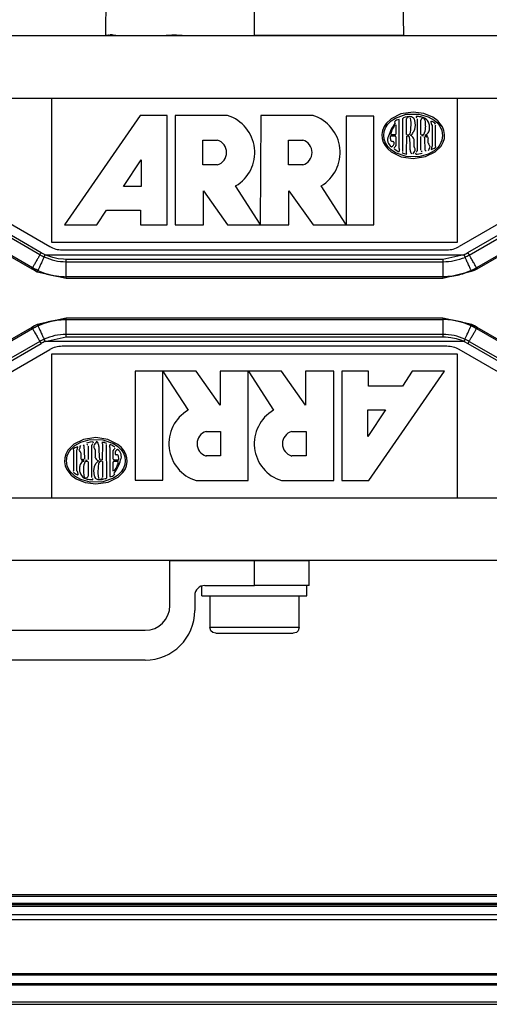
# Model space of a CAD drawing. Header units: millimetres. Extents: x -966 to 629, y -749 to 487.
# Tile 7 of 12: x -216 to -121, y 160 to 357. Entities that reach past the tile are written whole.
import ezdxf

# ---------------------------------------------------------------- set-up
doc = ezdxf.new("R2010")
doc.units = ezdxf.units.MM

# ---------------------------------------------------------------- blocks, each defined once
blk = doc.blocks.new('Diffusor-Rahmen-oben', base_point=(-826.13, 159.52))
at = {"color": 7, "linetype": 'Continuous'}
for p, q in [((345.87, 177.52), (-683.13, 177.52)), ((-808.13, 159.52), (470.87, 159.52))]:
    blk.add_line(p, q, dxfattribs=at)
at = {"color": 1, "linetype": 'Continuous'}
for p, q in [((345.87, 176.52), (-683.13, 176.52)), ((488.87, 165.64), (-826.13, 165.64)), ((488.87, 165.41), (-826.13, 165.41)), ((488.87, 163.62), (-826.13, 163.62)), ((488.87, 163.4), (-826.13, 163.4)), ((-826.13, 160.02), (488.87, 160.02))]:
    blk.add_line(p, q, dxfattribs=at)
blk = doc.blocks.new('Standard-Diffusor-kpl_', base_point=(-826.13, -731.48))
blk.add_blockref('Diffusor-Rahmen-oben', (-826.13, 159.52))
blk = doc.blocks.new('Zylinderschraube_DIN912_M12x150', base_point=(-177.63, 234.12))
at = {"color": 7, "linetype": 'Continuous'}
for p, q in [((-177.63, 241.62), (-177.63, 235.32)), ((-159.63, 235.32), (-159.63, 241.62)), ((-177.39, 234.62), (-177.63, 235.32)), ((-177.02, 234.28), (-177.39, 234.62)), ((-176.43, 234.12), (-177.02, 234.28)), ((-176.43, 234.12), (-160.83, 234.12)), ((-160.22, 234.29), (-160.83, 234.12)), ((-159.86, 234.63), (-160.22, 234.29)), ((-159.63, 235.32), (-159.86, 234.63))]:
    blk.add_line(p, q, dxfattribs=at)
at = {"color": 1, "linetype": 'Continuous'}
blk.add_line((-177.63, 235.32), (-159.63, 235.32), dxfattribs=at)
blk = doc.blocks.new('Flansch', base_point=(-198.51, 354.32))
at = {"color": 7, "linetype": 'Continuous'}
for p, q in [((-196.71, 372.29), (-197.05, 372.19)), ((-196.57, 372.31), (-196.71, 372.29)), ((-196.35, 372.32), (-196.57, 372.31)), ((-196.35, 372.32), (-168.63, 372.32)), ((-140.91, 372.32), (-168.63, 372.32)), ((-140.69, 372.31), (-140.91, 372.32)), ((-140.46, 372.27), (-140.69, 372.31)), ((-140.18, 372.18), (-140.46, 372.27)), ((-198.51, 354.32), (-198.35, 370.36)), ((-198.33, 370.57), (-198.35, 370.36)), ((-198.29, 370.8), (-198.33, 370.57)), ((-198.2, 371.08), (-198.29, 370.8)), ((-198.09, 371.31), (-198.2, 371.08)), ((-197.93, 371.54), (-198.09, 371.31)), ((-197.75, 371.75), (-197.93, 371.54)), ((-197.54, 371.93), (-197.75, 371.75)), ((-197.05, 372.19), (-197.3, 372.08)), ((-139.95, 372.08), (-140.18, 372.18)), ((-139.72, 371.93), (-139.95, 372.08)), ((-139.5, 371.75), (-139.72, 371.93)), ((-139.32, 371.54), (-139.5, 371.75)), ((-139.05, 371.06), (-139.17, 371.31)), ((-138.95, 370.72), (-139.05, 371.06)), ((-138.92, 370.57), (-138.95, 370.72)), ((-138.91, 370.36), (-138.92, 370.57)), ((-138.63, 354.32), (-138.91, 370.36)), ((-196.52, 354.32), (-198.51, 354.32)), ((-196.52, 354.32), (-186.38, 354.32)), ((-183.15, 354.32), (-186.38, 354.32)), ((-183.15, 354.32), (-168.63, 354.32)), ((-138.63, 354.32), (-168.63, 354.32))]:
    blk.add_line(p, q, dxfattribs=at)
at = {"color": 1, "linetype": 'Continuous'}
for p, q in [((-168.63, 372.32), (-168.63, 370.36)), ((-198.35, 370.36), (-168.63, 370.36)), ((-168.63, 354.32), (-168.63, 370.36)), ((-138.91, 370.36), (-168.63, 370.36)), ((-197.98, 354.39), (-198.22, 354.35)), ((-197.82, 354.42), (-197.98, 354.39)), ((-197.39, 354.44), (-197.66, 354.43)), ((-197.25, 354.43), (-197.39, 354.44)), ((-197.1, 354.42), (-197.25, 354.43)), ((-196.52, 354.32), (-196.94, 354.39)), ((-186.07, 354.33), (-186.38, 354.32)), ((-185.27, 354.36), (-186.07, 354.33)), ((-184.73, 354.37), (-185.27, 354.36)), ((-184.29, 354.36), (-184.73, 354.37)), ((-183.81, 354.35), (-184.29, 354.36)), ((-183.15, 354.32), (-183.81, 354.35))]:
    blk.add_line(p, q, dxfattribs=at)
blk = doc.blocks.new('Federring_DIN128-A12-FST-P-R2R_1', base_point=(-179.18, 241.62))
at = {"color": 7, "linetype": 'Continuous'}
for p, q in [((-179.18, 241.62), (-179.18, 243.72)), ((-158.08, 241.62), (-158.08, 243.72)), ((-179.18, 241.62), (-158.08, 241.62))]:
    blk.add_line(p, q, dxfattribs=at)
blk = doc.blocks.new('Oese', base_point=(-233.63, 228.72))
at = {"color": 7, "linetype": 'Continuous'}
for p, q in [((-233.63, 238.72), (-233.63, 248.86)), ((-228.63, 248.86), (-228.63, 239.72)), ((-168.63, 248.72), (-185.63, 248.72)), ((-185.63, 239.72), (-185.63, 248.72)), ((-157.63, 248.72), (-168.63, 248.72)), ((-157.63, 243.72), (-157.63, 248.72)), ((-178.63, 243.72), (-168.63, 243.72)), ((-157.63, 243.72), (-168.63, 243.72)), ((-180.63, 241.72), (-180.63, 238.72)), ((-223.63, 234.72), (-190.63, 234.72)), ((-190.63, 228.72), (-223.63, 228.72))]:
    blk.add_line(p, q, dxfattribs=at)
at = {"color": 1, "linetype": 'Continuous'}
blk.add_line((-168.63, 243.72), (-168.63, 248.72), dxfattribs=at)
at = {"color": 7, "linetype": 'Continuous'}
for centre, radius, start, end in [((-178.63, 241.72), 2, 90, 180), ((-223.63, 239.72), 5, 180, 270), ((-190.63, 239.72), 5, 270, 0), ((-223.63, 238.72), 10, 180, 270), ((-190.63, 238.72), 10, 270, 0)]:
    blk.add_arc(centre, radius, start, end, dxfattribs=at)
blk = doc.blocks.new('SET_Zapfen_CFK', base_point=(-233.63, 228.72))
for name, p in [('Flansch', (-198.51, 354.32)), ('Oese', (-233.63, 228.72)), ('Federring_DIN128-A12-FST-P-R2R_1', (-179.18, 241.62)), ('Zylinderschraube_DIN912_M12x150', (-177.63, 234.12))]:
    blk.add_blockref(name, p)
blk = doc.blocks.new('CFK-Haltebuegel', base_point=(-909.13, -142.89))
at = {"color": 1, "linetype": 'Continuous'}
for p, q in [((-211.74, 310.23), (-242.84, 328.19)), ((-211.49, 310.65), (-242.59, 328.61)), ((-125.77, 310.66), (-94.67, 328.62)), ((-125.47, 310.15), (-94.42, 328.21)), ((-211.09, 310.44), (-211.49, 310.65)), ((-210.69, 310.25), (-211.09, 310.44)), ((-210.19, 310.01), (-210.69, 310.25)), ((-210.69, 310.25), (-126.57, 310.25)), ((-209.16, 309.67), (-210.19, 310.01)), ((-208.11, 309.44), (-209.16, 309.67)), ((-207.03, 309.32), (-208.11, 309.44)), ((-206.48, 309.3), (-207.03, 309.32)), ((-206.48, 308.82), (-206.48, 309.3)), ((-130.77, 309.3), (-206.48, 309.3)), ((-126.57, 310.25), (-130.77, 309.3)), ((-130.77, 309.3), (-130.77, 308.82)), ((-206.48, 305.82), (-206.48, 308.82)), ((-206.48, 308.82), (-130.77, 308.82)), ((-130.77, 308.82), (-130.77, 305.82)), ((-206.48, 305.54), (-206.48, 305.82)), ((-130.77, 305.82), (-130.77, 305.54)), ((-206.48, 297.22), (-206.48, 297.5)), ((-206.48, 294.22), (-206.48, 297.22)), ((-130.77, 297.5), (-130.77, 297.22)), ((-130.77, 297.22), (-130.77, 294.22)), ((-210.69, 292.81), (-206.48, 293.74)), ((-206.48, 293.74), (-206.48, 294.22)), ((-130.77, 294.22), (-206.48, 294.22)), ((-206.48, 293.74), (-130.77, 293.74)), ((-130.77, 294.22), (-130.77, 293.74)), ((-130.77, 293.74), (-130.23, 293.72)), ((-130.23, 293.72), (-129.15, 293.6)), ((-129.15, 293.6), (-128.09, 293.37)), ((-128.09, 293.37), (-127.06, 293.03)), ((-127.06, 293.03), (-126.52, 292.79)), ((-211.74, 292.81), (-243.03, 274.75)), ((-242.78, 274.33), (-211.49, 292.4)), ((-126.52, 292.79), (-210.69, 292.81)), ((-126.52, 292.79), (-125.76, 292.4)), ((-125.76, 292.4), (-94.47, 274.33)), ((-125.52, 292.81), (-94.23, 274.75))]:
    blk.add_line(p, q, dxfattribs=at)
at = {"color": 7, "linetype": 'Continuous'}
for p, q in [((-213.25, 307.61), (-244.34, 325.59)), ((-92.93, 325.62), (-124.02, 307.63)), ((-218.25, 310.25), (-213.36, 307.41)), ((-123.89, 307.41), (-119, 310.25)), ((-213.36, 307.41), (-212.82, 307.11)), ((-213.25, 307.61), (-212.16, 307.07)), ((-212.89, 307.43), (-213.25, 307.61)), ((-212.71, 307.34), (-212.89, 307.43)), ((-212.82, 307.11), (-212.27, 306.83)), ((-212.53, 307.24), (-212.71, 307.34)), ((-212.16, 307.07), (-212.53, 307.24)), ((-212.16, 307.07), (-210.8, 306.53)), ((-212.16, 307.07), (-210.8, 306.53)), ((-130.77, 305.54), (-125.02, 306.91)), ((-126.45, 306.53), (-125.09, 307.07)), ((-125.09, 307.07), (-126.45, 306.53)), ((-125.09, 307.07), (-124.72, 307.24)), ((-125.02, 306.91), (-124.43, 307.11)), ((-124.72, 307.24), (-124.55, 307.34)), ((-124.55, 307.34), (-124.37, 307.43)), ((-124.43, 307.11), (-123.89, 307.41)), ((-124.37, 307.43), (-124.02, 307.63)), ((-212.27, 306.83), (-206.48, 305.54)), ((-210.8, 306.53), (-209.39, 306.14)), ((-210.8, 306.53), (-210.34, 306.35)), ((-210.34, 306.35), (-208.44, 305.93)), ((-209.39, 306.14), (-207.95, 305.9)), ((-208.44, 305.93), (-206.48, 305.82)), ((-207.95, 305.9), (-206.48, 305.82)), ((-130.77, 305.82), (-206.48, 305.82)), ((-206.48, 305.54), (-130.77, 305.54)), ((-128.82, 305.93), (-130.77, 305.82)), ((-130.77, 305.82), (-129.31, 305.9)), ((-129.31, 305.9), (-127.86, 306.14)), ((-126.91, 306.35), (-128.82, 305.93)), ((-127.86, 306.14), (-126.45, 306.53)), ((-126.45, 306.53), (-126.91, 306.35)), ((-206.48, 297.5), (-212.27, 296.21)), ((-210.34, 296.69), (-208.44, 297.11)), ((-209.39, 296.9), (-207.95, 297.14)), ((-208.44, 297.11), (-206.48, 297.22)), ((-207.95, 297.14), (-206.48, 297.22)), ((-130.77, 297.5), (-206.48, 297.5)), ((-206.48, 297.22), (-130.77, 297.22)), ((-124.99, 296.21), (-130.77, 297.5)), ((-129.31, 297.14), (-130.77, 297.22)), ((-128.82, 297.11), (-130.77, 297.22)), ((-127.86, 296.9), (-129.31, 297.14)), ((-126.91, 296.69), (-128.82, 297.11)), ((-244.51, 277.31), (-213.24, 295.41)), ((-213.36, 295.63), (-218.25, 292.79)), ((-212.82, 295.93), (-213.36, 295.63)), ((-213.24, 295.41), (-212.89, 295.61)), ((-212.89, 295.61), (-212.71, 295.7)), ((-212.27, 296.21), (-212.82, 295.93)), ((-212.71, 295.7), (-212.53, 295.8)), ((-212.53, 295.8), (-212.16, 295.97)), ((-212.16, 295.97), (-210.8, 296.51)), ((-212.16, 295.97), (-210.8, 296.51)), ((-210.8, 296.51), (-209.39, 296.9)), ((-210.8, 296.51), (-210.34, 296.69)), ((-126.45, 296.51), (-127.86, 296.9)), ((-126.45, 296.51), (-126.91, 296.69)), ((-125.09, 295.97), (-126.45, 296.51)), ((-125.09, 295.97), (-126.45, 296.51)), ((-124, 295.43), (-125.09, 295.97)), ((-125.09, 295.97), (-124.72, 295.8)), ((-124.43, 295.93), (-124.99, 296.21)), ((-124.72, 295.8), (-124.55, 295.7)), ((-124.55, 295.7), (-124.37, 295.61)), ((-123.89, 295.63), (-124.43, 295.93)), ((-124.37, 295.61), (-124, 295.43)), ((-124, 295.43), (-92.76, 277.28)), ((-119, 292.79), (-123.89, 295.63))]:
    blk.add_line(p, q, dxfattribs=at)
at = {"color": 1, "linetype": 'Continuous'}
for points in [[(-211.74, 310.23), (-211.75, 310.21), (-211.83, 310.08), (-211.96, 309.85), (-212.12, 309.58), (-212.31, 309.27), (-212.5, 308.93), (-212.69, 308.6), (-212.87, 308.28), (-213.03, 308.01), (-213.16, 307.76), (-213.24, 307.63), (-213.25, 307.61)], [(-210.9, 309.79), (-210.91, 309.77), (-210.97, 309.64), (-211.09, 309.4), (-211.23, 309.11), (-211.38, 308.78), (-211.54, 308.43), (-211.71, 308.08), (-211.86, 307.75), (-211.99, 307.47), (-212.1, 307.22), (-212.15, 307.09), (-212.16, 307.07)], [(-211.74, 310.23), (-211.69, 310.3), (-211.65, 310.37), (-211.57, 310.51), (-211.49, 310.65)], [(-211.74, 310.23), (-211.32, 310), (-210.9, 309.79)], [(-210.9, 309.79), (-210.86, 309.88), (-210.8, 310.01), (-210.73, 310.15), (-210.69, 310.25)], [(-210.9, 309.79), (-208.74, 309.07), (-206.48, 308.82)], [(-130.77, 308.82), (-128.5, 309.06), (-126.31, 309.71)], [(-126.57, 310.25), (-126.16, 310.44), (-125.77, 310.66)], [(-126.57, 310.25), (-126.52, 310.15), (-126.46, 310.01), (-126.42, 309.94), (-126.37, 309.83), (-126.32, 309.73), (-126.31, 309.71)], [(-126.31, 309.71), (-125.92, 309.98), (-125.47, 310.15)], [(-125.09, 307.07), (-125.15, 307.21), (-125.28, 307.49), (-125.43, 307.81), (-125.6, 308.19), (-125.78, 308.58), (-125.96, 308.97), (-126.12, 309.3), (-126.24, 309.57), (-126.3, 309.7), (-126.31, 309.71)], [(-125.77, 310.66), (-125.72, 310.58), (-125.64, 310.44), (-125.6, 310.37), (-125.54, 310.27), (-125.48, 310.17), (-125.47, 310.15)], [(-124.02, 307.63), (-124.09, 307.76), (-124.24, 308.03), (-124.41, 308.34), (-124.62, 308.7), (-124.83, 309.07), (-125.05, 309.44), (-125.23, 309.76), (-125.38, 310.01), (-125.46, 310.14), (-125.47, 310.15)], [(-213.36, 307.41), (-213.35, 307.42), (-213.3, 307.51), (-213.25, 307.6), (-213.25, 307.61)], [(-212.27, 306.83), (-212.26, 306.85), (-212.21, 306.95), (-212.17, 307.06), (-212.16, 307.07)], [(-212.16, 307.07), (-210.8, 306.53), (-209.39, 306.14), (-207.94, 305.9), (-206.48, 305.82)], [(-130.77, 305.82), (-129.31, 305.9), (-127.86, 306.14), (-126.45, 306.53), (-125.09, 307.07)], [(-125.09, 307.07), (-125.06, 306.99), (-125.02, 306.91)], [(-124.02, 307.63), (-124.01, 307.62), (-123.95, 307.52), (-123.9, 307.42), (-123.89, 307.41)], [(-206.48, 297.22), (-207.94, 297.14), (-209.39, 296.9), (-210.8, 296.51), (-212.16, 295.97)], [(-125.09, 295.97), (-126.45, 296.51), (-127.86, 296.9), (-129.31, 297.14), (-130.77, 297.22)], [(-213.24, 295.41), (-213.25, 295.43), (-213.3, 295.52), (-213.35, 295.62), (-213.36, 295.63)], [(-213.24, 295.41), (-213.17, 295.28), (-213.02, 295.01), (-212.84, 294.7), (-212.64, 294.34), (-212.42, 293.97), (-212.21, 293.6), (-212.01, 293.27), (-211.85, 292.99), (-211.75, 292.84), (-211.74, 292.81)], [(-212.16, 295.97), (-212.21, 296.09), (-212.27, 296.21)], [(-212.16, 295.97), (-212.1, 295.83), (-211.97, 295.55), (-211.83, 295.23), (-211.65, 294.85), (-211.47, 294.46), (-211.29, 294.07), (-211.13, 293.73), (-210.99, 293.42), (-210.9, 293.25), (-210.89, 293.23)], [(-126.35, 293.25), (-126.34, 293.27), (-126.28, 293.4), (-126.16, 293.64), (-126.03, 293.93), (-125.87, 294.26), (-125.71, 294.61), (-125.55, 294.96), (-125.4, 295.29), (-125.27, 295.58), (-125.16, 295.82), (-125.1, 295.95), (-125.09, 295.97)], [(-125.52, 292.81), (-125.5, 292.83), (-125.43, 292.96), (-125.29, 293.19), (-125.13, 293.46), (-124.95, 293.77), (-124.75, 294.11), (-124.56, 294.44), (-124.38, 294.76), (-124.22, 295.03), (-124.09, 295.28), (-124.02, 295.41), (-124, 295.43)], [(-124.99, 296.21), (-124.99, 296.19), (-125.04, 296.09), (-125.09, 295.98), (-125.09, 295.97)], [(-123.89, 295.63), (-123.9, 295.62), (-123.95, 295.53), (-124, 295.44), (-124, 295.43)], [(-210.89, 293.23), (-211.32, 293.04), (-211.74, 292.81)], [(-206.48, 294.22), (-208.74, 293.97), (-210.89, 293.23)], [(-210.69, 292.81), (-210.73, 292.9), (-210.8, 293.03), (-210.83, 293.1), (-210.86, 293.16), (-210.89, 293.22), (-210.89, 293.23)], [(-126.35, 293.25), (-128.51, 293.98), (-130.77, 294.22)], [(-126.35, 293.25), (-126.39, 293.16), (-126.46, 293.03), (-126.5, 292.89), (-126.52, 292.79)], [(-125.52, 292.81), (-125.93, 293.04), (-126.35, 293.25)], [(-211.49, 292.4), (-211.53, 292.47), (-211.58, 292.54), (-211.66, 292.68), (-211.74, 292.81)], [(-210.69, 292.81), (-211.11, 292.61), (-211.49, 292.4)], [(-125.52, 292.81), (-125.56, 292.74), (-125.6, 292.67), (-125.68, 292.53), (-125.76, 292.4)]]:
    blk.add_spline(points, degree=3, dxfattribs=at)
at = {"color": 7, "linetype": 'Continuous'}
for points in [[(-213.25, 307.61), (-212.71, 307.34), (-212.16, 307.07)], [(-125.09, 307.07), (-124.55, 307.34), (-124.02, 307.63)], [(-212.16, 295.97), (-212.71, 295.7), (-213.24, 295.41)], [(-124, 295.43), (-124.55, 295.71), (-125.09, 295.97)]]:
    blk.add_spline(points, degree=3, dxfattribs=at)
blk = doc.blocks.new('Manschette-oben', base_point=(-243.63, 311.22))
at = {"color": 7, "linetype": 'Continuous'}
for p, q in [((-93.63, 354.22), (-243.63, 354.22)), ((-243.63, 341.72), (-243.63, 354.22)), ((-93.63, 354.22), (-93.63, 341.72)), ((-243.63, 341.72), (-243.63, 334.31)), ((-93.63, 341.72), (-93.63, 334.31)), ((-241.13, 329.98), (-209.79, 311.89)), ((-96.13, 329.98), (-127.47, 311.89)), ((-207.29, 311.22), (-129.97, 311.22))]:
    blk.add_line(p, q, dxfattribs=at)
at = {"color": 1, "linetype": 'Continuous'}
for p, q in [((-243.63, 341.72), (-209.38, 341.72)), ((-127.88, 341.72), (-93.63, 341.72))]:
    blk.add_line(p, q, dxfattribs=at)
at = {"color": 7, "linetype": 'Continuous'}
for centre, start, end in [((-238.63, 334.31), 180, 240), ((-98.63, 334.31), 300, 0), ((-207.29, 316.22), 240, 270), ((-129.97, 316.22), 270, 300)]:
    blk.add_arc(centre, 5, start, end, dxfattribs=at)
blk = doc.blocks.new('Manschette-unten', base_point=(-243.63, 248.82))
at = {"color": 7, "linetype": 'Continuous'}
for p, q in [((-241.13, 273.06), (-209.79, 291.15)), ((-129.97, 291.82), (-207.29, 291.82)), ((-96.13, 273.06), (-127.47, 291.15)), ((-243.63, 261.32), (-243.63, 268.73)), ((-93.63, 261.32), (-93.63, 268.73)), ((-243.63, 248.82), (-243.63, 261.32)), ((-93.63, 261.32), (-93.63, 248.82)), ((-243.63, 248.82), (-233.93, 248.86)), ((-228.33, 248.82), (-233.93, 248.86)), ((-228.33, 248.82), (-93.63, 248.82))]:
    blk.add_line(p, q, dxfattribs=at)
at = {"color": 1, "linetype": 'Continuous'}
for p, q in [((-209.38, 261.32), (-243.63, 261.32)), ((-93.63, 261.32), (-127.88, 261.32))]:
    blk.add_line(p, q, dxfattribs=at)
at = {"color": 7, "linetype": 'Continuous'}
for centre, start, end in [((-207.29, 286.82), 90, 120), ((-129.97, 286.82), 60, 90), ((-238.63, 268.73), 120, 180), ((-98.63, 268.73), 0, 60)]:
    blk.add_arc(centre, 5, start, end, dxfattribs=at)
blk = doc.blocks.new('ARRI-Logo', base_point=(-209.38, 312.72))
at = {"color": 7, "linetype": 'Continuous'}
for p, q in [((-209.38, 341.72), (-127.88, 341.72)), ((-209.38, 312.72), (-209.38, 341.72)), ((-127.88, 341.72), (-127.88, 312.72)), ((-127.88, 312.72), (-209.38, 312.72))]:
    blk.add_line(p, q, dxfattribs=at)
at = {"color": 1, "linetype": 'Continuous'}
for p, q in [((-136.74, 338.89), (-139.2, 338.54)), ((-134.59, 338.62), (-136.74, 338.89)), ((-132.78, 337.87), (-134.59, 338.62)), ((-191.62, 338.22), (-206.78, 316.22)), ((-186.17, 338.22), (-191.62, 338.22)), ((-186.17, 316.22), (-186.17, 338.22)), ((-184.55, 338.22), (-184.55, 316.22)), ((-174.04, 338.22), (-184.55, 338.22)), ((-167.38, 338.22), (-167.47, 316.22)), ((-156.87, 338.22), (-167.38, 338.22)), ((-150.21, 338.12), (-150.21, 316.22)), ((-144.65, 338.12), (-150.21, 338.12)), ((-144.65, 316.22), (-144.65, 338.12)), ((-142.19, 336.62), (-142.6, 336)), ((-141.2, 337.56), (-142.19, 336.62)), ((-141.83, 336.47), (-141.17, 337.13)), ((-139.2, 338.54), (-141.2, 337.56)), ((-141.17, 337.13), (-140.32, 337.71)), ((-140.32, 337.71), (-138.15, 338.48)), ((-139.55, 331.58), (-139.57, 337.42)), ((-138.89, 337.57), (-138.89, 330.97)), ((-138.61, 337.85), (-138.32, 337.95)), ((-138.32, 337.95), (-137.95, 338.04)), ((-138.15, 338.48), (-135.63, 338.53)), ((-138.09, 334.39), (-138.09, 337.56)), ((-137.95, 338.04), (-137.46, 338.08)), ((-137.46, 338.08), (-137.23, 338.06)), ((-137.29, 337.63), (-137.36, 337.78)), ((-137.2, 337.33), (-137.29, 337.63)), ((-137.23, 338.06), (-137.06, 338.02)), ((-137.16, 336.75), (-137.2, 337.33)), ((-137.2, 335.36), (-137.16, 336.75)), ((-137.06, 338.02), (-136.89, 337.92)), ((-136.89, 337.92), (-136.75, 337.79)), ((-136.75, 337.79), (-136.54, 337.49)), ((-136.54, 337.49), (-136.45, 337.25)), ((-136.45, 337.25), (-136.32, 336.26)), ((-135.95, 337.57), (-135.95, 331.11)), ((-135.63, 338.53), (-133.72, 337.99)), ((-135.21, 334.42), (-135.21, 337.3)), ((-134.85, 337.67), (-135, 337.62)), ((-133.72, 337.99), (-132.54, 337.31)), ((-131.81, 337.16), (-132.78, 337.87)), ((-132.39, 336.66), (-132.77, 336.94)), ((-132.54, 337.31), (-131.82, 336.67)), ((-132.25, 336.51), (-132.39, 336.66)), ((-131.82, 336.67), (-131.39, 336.12)), ((-130.88, 335.98), (-131.81, 337.16)), ((-142.91, 335.23), (-143.05, 334.41)), ((-142.6, 336), (-142.91, 335.23)), ((-142.66, 334.24), (-142.57, 335.01)), ((-142.57, 335.01), (-142.29, 335.75)), ((-142.29, 335.75), (-141.83, 336.47)), ((-140.23, 336.33), (-140.23, 334.51)), ((-137.44, 334.52), (-137.28, 334.83)), ((-137.28, 334.83), (-137.2, 335.36)), ((-136.48, 335.39), (-136.74, 334.8)), ((-136.32, 336.26), (-136.48, 335.39)), ((-132.95, 336.25), (-132.95, 332.13)), ((-132.28, 332.22), (-132.28, 336.04)), ((-131.39, 336.12), (-130.97, 335.22)), ((-130.97, 335.22), (-130.82, 334.24)), ((-130.57, 335.22), (-130.88, 335.98)), ((-130.43, 334.42), (-130.57, 335.22)), ((-178.99, 333.27), (-176.1, 333.27)), ((-178.99, 328.32), (-178.99, 333.27)), ((-161.83, 333.27), (-158.94, 333.27)), ((-161.83, 328.32), (-161.83, 333.27)), ((-143.05, 334.41), (-143, 333.63)), ((-143, 333.63), (-142.78, 332.89)), ((-142.78, 332.89), (-142.39, 332.18)), ((-142.57, 333.47), (-142.66, 334.24)), ((-142.29, 332.72), (-142.57, 333.47)), ((-141.83, 332.01), (-142.29, 332.72)), ((-140.42, 334.34), (-141.16, 334.34)), ((-141.16, 334.12), (-140.42, 334.12)), ((-140.26, 333.94), (-140.26, 332.23)), ((-138.09, 330.84), (-138.04, 334.07)), ((-138.04, 334.07), (-137.7, 334.14)), ((-136.57, 331.94), (-136.57, 333.42)), ((-135.21, 331.29), (-135.19, 334)), ((-134.7, 334.12), (-135.01, 334.13)), ((-134.31, 331.25), (-134.43, 333.7)), ((-133.7, 332.66), (-133.7, 333.49)), ((-130.97, 333.26), (-131.39, 332.35)), ((-131.12, 332.09), (-130.69, 332.88)), ((-130.82, 334.24), (-130.97, 333.26)), ((-130.69, 332.88), (-130.48, 333.63)), ((-130.48, 333.63), (-130.43, 334.42)), ((-142.39, 332.18), (-141.83, 331.5)), ((-141.17, 331.34), (-141.83, 332.01)), ((-141.83, 331.5), (-141.16, 330.93)), ((-140.32, 330.76), (-141.17, 331.34)), ((-141.16, 330.93), (-139.19, 329.95)), ((-140.58, 331.68), (-140.45, 331.95)), ((-140.43, 331.39), (-140.55, 331.52)), ((-140.26, 332.23), (-140.45, 331.95)), ((-140.18, 331.23), (-140.43, 331.39)), ((-138.15, 330), (-140.32, 330.76)), ((-136.13, 330.41), (-136.18, 330.63)), ((-135.14, 331.13), (-134.99, 330.92)), ((-134.16, 331.05), (-134.31, 331.25)), ((-134.24, 329.96), (-132.3, 330.91)), ((-133.57, 331.38), (-133.72, 331.13)), ((-132.54, 331.16), (-133.72, 330.48)), ((-133.62, 332.38), (-133.45, 332.14)), ((-133.44, 331.75), (-133.57, 331.38)), ((-133.45, 332.14), (-133.41, 332)), ((-133.41, 332), (-133.44, 331.75)), ((-133.07, 331.76), (-133.13, 331.42)), ((-133.13, 331.42), (-132.49, 331.64)), ((-131.82, 331.81), (-132.54, 331.16)), ((-132.49, 331.64), (-132.16, 331.9)), ((-132.3, 330.91), (-131.12, 332.09)), ((-132.16, 331.9), (-132.28, 332.22)), ((-131.39, 332.35), (-131.82, 331.81)), ((-194.96, 323.98), (-191.42, 329.33)), ((-191.42, 329.33), (-191.42, 323.98)), ((-139.19, 329.95), (-136.74, 329.58)), ((-135.63, 329.95), (-138.15, 330)), ((-136.74, 329.58), (-134.24, 329.96)), ((-135.97, 330.39), (-136.13, 330.41)), ((-134.93, 330.6), (-135.97, 330.39)), ((-133.72, 330.48), (-135.63, 329.95)), ((-176.1, 328.32), (-178.99, 328.32)), ((-158.94, 328.32), (-161.83, 328.32)), ((-191.42, 323.98), (-194.96, 323.98)), ((-178.89, 323.07), (-174.04, 316.22)), ((-178.89, 316.22), (-178.89, 323.07)), ((-167.47, 316.36), (-172.42, 324.08)), ((-161.72, 316.22), (-161.72, 323.07)), ((-161.72, 323.07), (-156.87, 316.22)), ((-150.31, 316.36), (-155.26, 324.08)), ((-200.31, 316.22), (-198.39, 319.23)), ((-198.39, 319.23), (-191.52, 319.23)), ((-191.52, 319.23), (-191.52, 316.22)), ((-206.78, 316.22), (-200.31, 316.22)), ((-191.52, 316.22), (-186.17, 316.22)), ((-184.55, 316.22), (-178.89, 316.22)), ((-174.04, 316.22), (-167.47, 316.22)), ((-167.47, 316.22), (-167.47, 316.36)), ((-167.47, 316.22), (-161.72, 316.22)), ((-156.87, 316.22), (-150.21, 316.22)), ((-150.21, 316.22), (-150.31, 316.36)), ((-150.21, 316.22), (-144.65, 316.22))]:
    blk.add_line(p, q, dxfattribs=at)
blk.add_lwpolyline([(-134.33, 334.21, 1), (-133.96, 334.1, 1)], format="xyb", close=True, dxfattribs=at)
for centre, radius, start, end in [((-176.37, 330.79), 7.79, 300.4695, 72.5672), ((-159.21, 330.79), 7.79, 300.4695, 72.5672), ((-133.5, 331.62), 8.57, 143.2868, 163.4358), ((-139.58, 336.26), 1.16, 89.5963, 142.4184), ((-140.59, 336.77), 0.214, 354.1448, 65.7239), ((-137.79, 336.71), 1.4, 125.6117, 141.9095), ((-137.71, 337.53), 0.386, 124.2759, 175.2189), ((-137.59, 337.4), 0.56, 90.754, 126.2254), ((-135.82, 337.95), 0.332, 164.0058, 211.2246), ((-136.51, 329.99), 8.06, 80.7922, 87.3859), ((-135.78, 334.65), 3.35, 66.5786, 80.2639), ((-134.85, 337.3), 0.361, 115.7758, 179.8076), ((-134.8, 337.23), 0.464, 7.6372, 70.2227), ((-135.24, 336.16), 1.74, 10.704, 63.3696), ((-139.19, 336.27), 4.95, 357.7789, 11.9679), ((-133.11, 336.96), 0.102, 51.8431, 231.8431), ((-131.54, 337.09), 1.64, 187.5013, 198.0908), ((-131.76, 337), 1.4, 197.3357, 212.509), ((-133.15, 336.29), 0.753, 59.6054, 81.9213), ((-141.05, 334.53), 0.221, 161.2835, 237.8343), ((-137.63, 333.83), 3.7, 153.5583, 168.0009), ((-131.32, 330.36), 10.9, 146.8032, 151.9916), ((-138.44, 336), 2.09, 303.8934, 324.6982), ((-135.09, 334.98), 0.695, 303.1844, 339.288), ((-137.87, 335.94), 3.64, 340.6311, 2.0756), ((-135, 335.55), 1.5, 296.4023, 337.1709), ((-135.4, 335.79), 1.96, 335.4233, 357.1849), ((-136.1, 335.83), 2.66, 357.0222, 14.2129), ((-133.52, 336.48), 1.32, 340.5625, 355.4218), ((-176.82, 330.8), 2.58, 286.1642, 73.8358), ((-159.65, 330.8), 2.58, 286.1642, 73.8358), ((-140.19, 333.37), 1.69, 155.4994, 236.4674), ((-139.53, 333.85), 1.84, 177.1943, 192.7316), ((-141.13, 333.87), 0.246, 98.9771, 164.2407), ((-140.68, 333.55), 0.645, 189.4552, 214.9454), ((-140.84, 333.55), 0.525, 224.2163, 269.6674), ((-141.31, 332.67), 0.73, 285.5782, 9.225), ((-140.83, 332.79), 0.237, 358.937, 92.2599), ((-140.41, 334.52), 0.18, 266.1903, 356.1903), ((-140.43, 333.94), 0.173, 357.8537, 87.8537), ((-137.85, 334.88), 0.541, 243.9561, 319.1378), ((-137.76, 333.85), 0.298, 356.3069, 76.7453), ((-150.02, 332.2), 12.66, 1.3076, 7.4185), ((-138.92, 331.67), 3.08, 46.5702, 57.8662), ((-137.45, 333.3), 0.89, 8.1067, 42.751), ((-134.96, 334.8), 0.452, 237.5276, 268.7096), ((-134.93, 334.79), 0.443, 264.4258, 299.8248), ((-135.02, 333.7), 0.59, 359.9642, 23.3186), ((-134.42, 333.56), 0.662, 41.6126, 82.3208), ((-134.32, 333.51), 0.625, 357.7344, 50.5752), ((-133.2, 332.66), 0.497, 180.002, 213.6791), ((-138.41, 334.23), 3.48, 239.3226, 247.3072), ((-139.65, 331.24), 0.242, 244.8826, 295.1174), ((-138.81, 331.59), 0.739, 180.5229, 201.6955), ((-139.77, 331.21), 0.294, 319.8525, 21.6955), ((-138.42, 331.35), 0.773, 226.6889, 258.6963), ((-139.17, 330.54), 1.12, 357.9724, 15.7508), ((-173.15, 331.65), 35.8, 359.5085, 1.3354), ((-136.37, 331.28), 0.992, 176.0354, 199.4102), ((-136.01, 331.41), 1.37, 199.8045, 221.1951), ((-137.81, 331.6), 1.49, 312.8397, 346.8197), ((-136.33, 331.94), 0.238, 180, 218.4142), ((-136.89, 331.4), 0.544, 345.2267, 47.2314), ((-136.41, 331.18), 0.469, 313.0871, 351.7221), ((-115, 326.12), 18.92, 161.4648, 162.6437), ((-137.82, 333.32), 2.84, 254.6517, 265.3352)]:
    blk.add_arc(centre, radius, start, end, dxfattribs=at)
blk = doc.blocks.new('ARRI-Logo_3', base_point=(-209.38, 261.32))
at = {"color": 7, "linetype": 'Continuous'}
for p, q in [((-209.38, 290.32), (-127.88, 290.32)), ((-209.38, 261.32), (-209.38, 290.32)), ((-127.88, 290.32), (-127.88, 261.32)), ((-127.88, 261.32), (-209.38, 261.32))]:
    blk.add_line(p, q, dxfattribs=at)
at = {"color": 1, "linetype": 'Continuous'}
for p, q in [((-187.05, 286.82), (-192.6, 286.82)), ((-192.6, 286.82), (-192.6, 264.92)), ((-187.05, 264.92), (-187.05, 286.82)), ((-187.05, 286.82), (-186.95, 286.68)), ((-180.38, 286.82), (-187.05, 286.82)), ((-186.95, 286.68), (-181.99, 278.96)), ((-175.53, 279.97), (-180.38, 286.82)), ((-175.53, 286.82), (-175.53, 279.97)), ((-169.87, 286.82), (-175.53, 286.82)), ((-169.87, 264.82), (-169.87, 286.82)), ((-169.87, 286.82), (-169.78, 286.68)), ((-163.21, 286.82), (-169.87, 286.82)), ((-169.78, 286.68), (-164.83, 278.96)), ((-158.36, 279.97), (-163.21, 286.82)), ((-158.36, 286.82), (-158.36, 279.97)), ((-152.7, 286.82), (-158.36, 286.82)), ((-152.7, 264.82), (-152.7, 286.82)), ((-151.09, 286.82), (-151.09, 264.82)), ((-145.73, 286.82), (-151.09, 286.82)), ((-145.73, 283.81), (-145.73, 286.82)), ((-145.63, 264.82), (-130.48, 286.82)), ((-136.94, 286.82), (-138.86, 283.81)), ((-130.48, 286.82), (-136.94, 286.82)), ((-138.86, 283.81), (-145.73, 283.81)), ((-145.83, 279.06), (-142.3, 279.06)), ((-145.83, 273.71), (-145.83, 279.06)), ((-142.3, 279.06), (-145.83, 273.71)), ((-200.51, 273.46), (-203.02, 273.08)), ((-198.07, 273.09), (-200.51, 273.46)), ((-178.32, 274.72), (-175.43, 274.72)), ((-175.43, 274.72), (-175.43, 269.77)), ((-161.15, 274.72), (-158.26, 274.72)), ((-158.26, 274.72), (-158.26, 269.77)), ((-204.95, 272.13), (-206.13, 270.95)), ((-205.86, 270.69), (-205.43, 271.23)), ((-205.43, 271.23), (-204.72, 271.88)), ((-204.76, 271.4), (-205.09, 271.14)), ((-203.02, 273.08), (-204.95, 272.13)), ((-204.13, 271.62), (-204.76, 271.4)), ((-204.72, 271.88), (-203.53, 272.56)), ((-204.19, 271.28), (-204.13, 271.62)), ((-203.84, 271.04), (-203.69, 271.39)), ((-203.69, 271.66), (-203.53, 271.91)), ((-203.69, 271.39), (-203.69, 271.66)), ((-203.53, 272.56), (-201.62, 273.09)), ((-203.09, 271.99), (-202.94, 271.79)), ((-202.94, 271.79), (-202.82, 269.34)), ((-202.32, 272.44), (-201.29, 272.66)), ((-202.12, 271.91), (-202.26, 272.12)), ((-202.05, 271.75), (-202.06, 269.04)), ((-201.62, 273.09), (-199.1, 273.04)), ((-201.3, 265.47), (-201.3, 271.93)), ((-201.29, 272.66), (-201.13, 272.63)), ((-201.13, 272.63), (-201.07, 272.41)), ((-199.16, 272.2), (-199.21, 268.97)), ((-199.1, 273.04), (-196.93, 272.28)), ((-198.32, 265.35), (-198.36, 272.07)), ((-196.09, 272.11), (-198.07, 273.09)), ((-197.7, 271.46), (-197.68, 265.62)), ((-197.07, 271.81), (-196.83, 271.65)), ((-196.93, 272.28), (-196.08, 271.7)), ((-196.83, 271.65), (-196.7, 271.52)), ((-196.67, 271.36), (-196.81, 271.09)), ((-195.42, 271.54), (-196.09, 272.11)), ((-196.08, 271.7), (-195.42, 271.03)), ((-194.86, 270.86), (-195.42, 271.54)), ((-206.77, 269.41), (-206.82, 268.62)), ((-206.56, 270.16), (-206.77, 269.41)), ((-206.13, 270.95), (-206.56, 270.16)), ((-206.44, 268.8), (-206.29, 269.79)), ((-206.29, 269.79), (-205.86, 270.69)), ((-205.09, 271.14), (-204.98, 270.83)), ((-204.98, 270.83), (-204.98, 267)), ((-204.31, 266.79), (-204.31, 270.91)), ((-203.81, 270.9), (-203.84, 271.04)), ((-203.64, 270.66), (-203.81, 270.9)), ((-203.55, 270.38), (-203.55, 269.55)), ((-200.68, 271.1), (-200.68, 269.62)), ((-197, 270.81), (-196.81, 271.09)), ((-197, 269.1), (-197, 270.81)), ((-195.42, 271.03), (-194.96, 270.32)), ((-194.96, 270.32), (-194.68, 269.57)), ((-194.48, 270.16), (-194.86, 270.86)), ((-194.68, 269.57), (-194.59, 268.8)), ((-194.26, 269.41), (-194.48, 270.16)), ((-194.21, 268.63), (-194.26, 269.41)), ((-175.43, 269.77), (-178.32, 269.77)), ((-158.26, 269.77), (-161.15, 269.77)), ((-206.82, 268.62), (-206.69, 267.82)), ((-206.69, 267.82), (-206.37, 267.06)), ((-206.29, 267.82), (-206.44, 268.8)), ((-205.86, 266.92), (-206.29, 267.82)), ((-202.56, 268.92), (-202.24, 268.91)), ((-202.05, 268.62), (-202.05, 265.74)), ((-200.93, 266.78), (-200.78, 267.65)), ((-200.78, 267.65), (-200.51, 268.24)), ((-200.05, 267.68), (-200.1, 266.29)), ((-199.97, 268.21), (-200.05, 267.68)), ((-199.9, 268.4), (-199.97, 268.21)), ((-199.21, 268.97), (-199.56, 268.9)), ((-199.16, 268.65), (-199.16, 265.48)), ((-197.02, 266.71), (-197.02, 268.53)), ((-196.09, 268.92), (-196.83, 268.92)), ((-196.83, 268.7), (-196.09, 268.7)), ((-194.96, 267.29), (-195.42, 266.57)), ((-194.68, 268.03), (-194.96, 267.29)), ((-194.59, 268.8), (-194.68, 268.03)), ((-194.65, 267.04), (-194.34, 267.82)), ((-194.34, 267.82), (-194.21, 268.63)), ((-206.37, 267.06), (-205.45, 265.89)), ((-205.43, 266.37), (-205.86, 266.92)), ((-205.45, 265.89), (-204.48, 265.17)), ((-204.72, 265.73), (-205.43, 266.37)), ((-205, 266.53), (-204.87, 266.38)), ((-204.87, 266.38), (-204.49, 266.1)), ((-203.53, 265.05), (-204.72, 265.73)), ((-202.41, 265.37), (-202.25, 265.42)), ((-200.81, 265.79), (-200.93, 266.78)), ((-200.71, 265.55), (-200.81, 265.79)), ((-200.5, 265.25), (-200.71, 265.55)), ((-200.1, 266.29), (-200.05, 265.71)), ((-200.05, 265.71), (-199.97, 265.41)), ((-199.97, 265.41), (-199.89, 265.26)), ((-196.93, 265.33), (-199.1, 264.56)), ((-198.06, 264.51), (-196.05, 265.48)), ((-196.08, 265.91), (-196.93, 265.33)), ((-195.42, 266.57), (-196.08, 265.91)), ((-196.05, 265.48), (-195.06, 266.42)), ((-195.06, 266.42), (-194.65, 267.04)), ((-204.48, 265.17), (-202.66, 264.42)), ((-201.62, 264.52), (-203.53, 265.05)), ((-202.66, 264.42), (-200.51, 264.15)), ((-199.1, 264.56), (-201.62, 264.52)), ((-200.51, 264.15), (-198.06, 264.51)), ((-200.36, 265.12), (-200.5, 265.25)), ((-200.19, 265.02), (-200.36, 265.12)), ((-200.02, 264.98), (-200.19, 265.02)), ((-199.79, 264.96), (-200.02, 264.98)), ((-199.31, 265), (-199.79, 264.96)), ((-198.94, 265.09), (-199.31, 265)), ((-198.65, 265.19), (-198.94, 265.09)), ((-192.6, 264.92), (-187.05, 264.92)), ((-180.38, 264.82), (-169.87, 264.82)), ((-163.21, 264.82), (-152.7, 264.82)), ((-151.09, 264.82), (-145.63, 264.82))]:
    blk.add_line(p, q, dxfattribs=at)
blk.add_lwpolyline([(-203.04, 268.7, 1), (-203.18, 269.07, 1)], format="xyb", close=True, dxfattribs=at)
for centre, radius, start, end in [((-178.04, 272.25), 7.79, 120.4695, 252.5672), ((-160.88, 272.25), 7.79, 120.4695, 252.5672), ((-177.6, 272.24), 2.58, 106.1642, 253.8358), ((-160.43, 272.24), 2.58, 106.1642, 253.8358), ((-222.25, 276.93), 18.92, 341.4648, 342.6437), ((-200.84, 271.86), 0.469, 133.0871, 171.7221), ((-200.36, 271.64), 0.544, 165.2267, 227.2314), ((-199.44, 271.44), 1.49, 132.8397, 166.8197), ((-200.92, 271.1), 0.238, 0, 38.4142), ((-200.33, 272.53), 0.121, 0, 180), ((-201.24, 271.63), 1.37, 19.8045, 41.1951), ((-200.89, 271.76), 0.992, 356.0354, 19.4102), ((-164.1, 271.39), 35.8, 179.5085, 181.3354), ((-198.95, 269.68), 2.79, 84.5584, 96.9296), ((-198.18, 272.84), 1.17, 199.8023, 213.1307), ((-198.84, 271.69), 0.773, 46.6889, 78.6963), ((-197.48, 271.83), 0.294, 139.8525, 201.6955), ((-198.35, 271.47), 0.645, 358.9503, 23.2681), ((-197.6, 271.81), 0.242, 64.8826, 115.1174), ((-198.84, 268.82), 3.48, 59.3226, 67.3072), ((-204.05, 270.38), 0.497, 0.002, 33.6791), ((-202.93, 269.53), 0.625, 177.7344, 230.5752), ((-202.23, 269.34), 0.59, 179.9642, 203.3186), ((-199.8, 269.74), 0.89, 188.1067, 222.751), ((-187.23, 270.84), 12.66, 181.3076, 187.4185), ((-195.94, 270.37), 0.73, 105.5782, 189.225), ((-196.42, 270.25), 0.237, 178.937, 272.2599), ((-196.42, 269.49), 0.525, 44.2163, 89.6674), ((-197.07, 269.67), 1.69, 335.4994, 56.4674), ((-196.57, 269.49), 0.645, 9.4552, 34.9454), ((-197.72, 269.19), 1.84, 357.1943, 12.7316), ((-201.85, 267.25), 1.96, 155.4233, 177.1849), ((-201.15, 267.21), 2.66, 177.0222, 194.2129), ((-202.31, 267.43), 1.47, 119.4452, 154.0501), ((-202.66, 269.31), 0.716, 202.1904, 238.6427), ((-199.38, 267.1), 3.64, 160.6311, 182.0756), ((-202.16, 268.06), 0.695, 123.1844, 159.288), ((-202.32, 268.25), 0.443, 84.4258, 119.8248), ((-202.29, 268.24), 0.452, 57.5276, 88.7096), ((-198.81, 267.04), 2.09, 123.8934, 144.6982), ((-198.33, 271.39), 3.1, 226.6041, 237.8322), ((-199.41, 268.16), 0.547, 63.2894, 153.893), ((-199.49, 269.19), 0.298, 176.3069, 256.7453), ((-196.84, 268.52), 0.18, 86.1903, 176.1903), ((-196.82, 269.1), 0.173, 177.8537, 267.8537), ((-203.69, 271.39), 8.51, 323.2087, 343.5139), ((-205.93, 272.68), 10.9, 326.8032, 331.9916), ((-199.62, 269.21), 3.7, 333.5583, 348.0009), ((-196.13, 269.17), 0.246, 278.9771, 344.2407), ((-196.21, 268.51), 0.221, 341.2835, 57.8343), ((-203.73, 266.56), 1.32, 160.5625, 175.4218), ((-204.1, 266.75), 0.753, 239.6054, 261.9213), ((-205.49, 266.04), 1.4, 17.3357, 32.509), ((-204.15, 266.08), 0.102, 231.8431, 51.8431), ((-205.71, 265.95), 1.64, 7.5013, 18.0908), ((-202.02, 266.88), 1.74, 190.704, 243.3696), ((-198.06, 266.77), 4.95, 177.7789, 191.9679), ((-202.45, 265.81), 0.464, 187.6372, 250.2227), ((-201.47, 268.4), 3.35, 246.5786, 260.2639), ((-202.41, 265.74), 0.361, 295.7758, 359.8076), ((-199.55, 265.51), 0.386, 304.2759, 355.2189), ((-199.11, 266.58), 1.46, 288.4676, 302.8934), ((-197.67, 266.78), 1.16, 269.5963, 322.4184), ((-196.66, 266.27), 0.214, 174.1448, 245.7239), ((-200.74, 273.05), 8.06, 260.7922, 267.3859), ((-201.43, 265.09), 0.332, 344.0058, 31.2246), ((-199.66, 265.64), 0.56, 270.754, 306.2254)]:
    blk.add_arc(centre, radius, start, end, dxfattribs=at)
blk = doc.blocks.new('CFK-Haltebügel-kpl_', base_point=(-965.85, -210.63))
for name, p in [('Manschette-oben', (-243.63, 311.22)), ('CFK-Haltebuegel', (-909.13, -142.89)), ('ARRI-Logo', (-209.38, 312.72)), ('Manschette-unten', (-243.63, 248.82)), ('ARRI-Logo_3', (-209.38, 261.32))]:
    blk.add_blockref(name, p)
blk = doc.blocks.new('Carbonbügel', base_point=(-965.85, -210.63))
for name, p in [('SET_Zapfen_CFK', (-233.63, 228.72)), ('CFK-Haltebügel-kpl_', (-965.85, -210.63))]:
    blk.add_blockref(name, p)
blk = doc.blocks.new('Gehaeuseprofil__12', base_point=(-795.13, 177.52))
at = {"color": 7, "linetype": 'Continuous'}
for p, q in [((360.28, 181.52), (-697.53, 181.52)), ((353.33, 179.52), (-690.58, 179.52))]:
    blk.add_line(p, q, dxfattribs=at)
at = {"color": 1, "linetype": 'Continuous'}
for p, q in [((359.24, 181.22), (-696.49, 181.22)), ((354.37, 179.82), (-691.62, 179.82)), ((-689.54, 179.22), (352.28, 179.22))]:
    blk.add_line(p, q, dxfattribs=at)
blk = doc.blocks.new('Gehaeuse-kpl___47', base_point=(-903.85, -749.48))
blk.add_blockref('Gehaeuseprofil__12', (-795.13, 177.52))
blk = doc.blocks.new('Montage-fuer-Funktionstest__48', base_point=(-903.85, -749.48))
blk.add_blockref('Gehaeuse-kpl___47', (-903.85, -749.48))
blk = doc.blocks.new('S360-C__49', base_point=(-965.85, -749.48))
for name, p in [('Carbonbügel', (-965.85, -210.63)), ('Montage-fuer-Funktionstest__48', (-903.85, -749.48)), ('Standard-Diffusor-kpl_', (-826.13, -731.48))]:
    blk.add_blockref(name, p)
blk = doc.blocks.new('VordansA', base_point=(-195, 139))
blk.add_blockref('S360-C__49', (-965.85, -749.48))

msp = doc.modelspace()

# ---------------------------------------------------------------- block references
msp.add_blockref('VordansA', (-195, 139))

doc.saveas('drawing.dxf')
